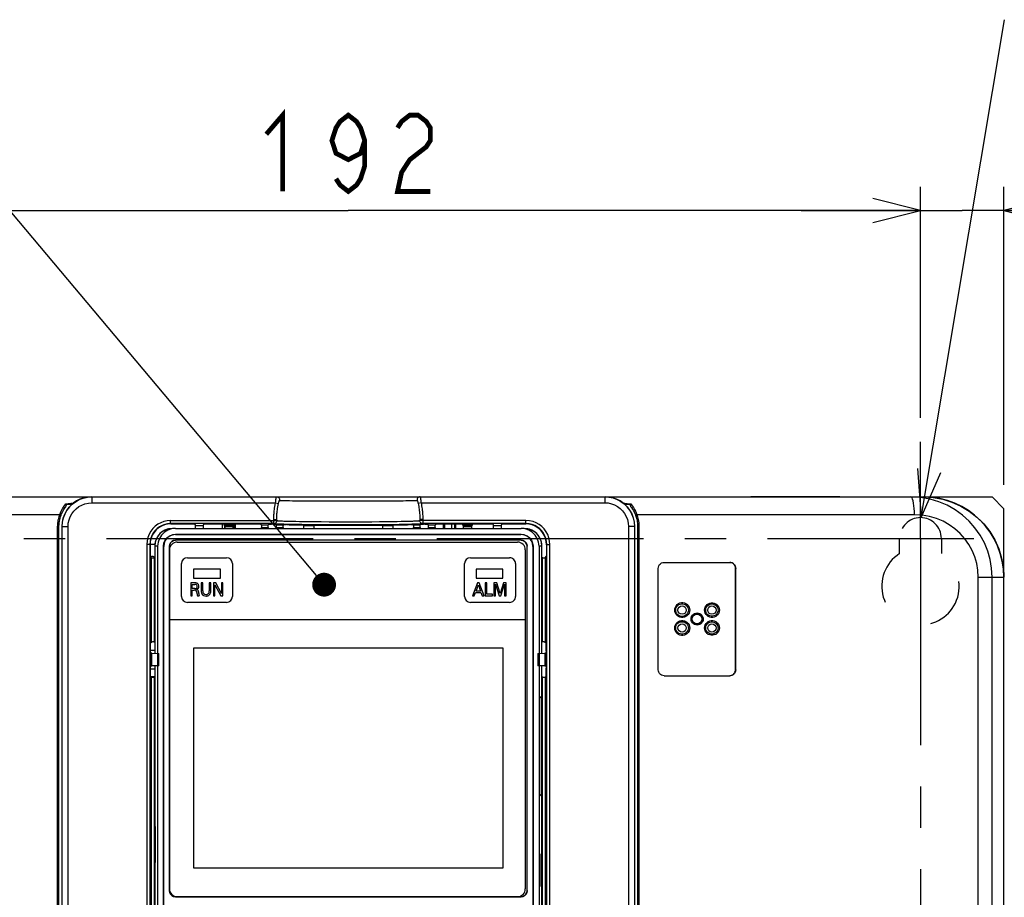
# Model space of a CAD drawing. Extents: x 0 to 420, y 0 to 297.
# Tile 34 of 86: x 72 to 114, y 224 to 261. Entities that reach past the tile are written whole.
import ezdxf

# ---------------------------------------------------------------- set-up
doc = ezdxf.new("R2010")
doc.units = 0
doc.header["$LTSCALE"] = 23.1
doc.linetypes.add('CENTER', pattern=[0.6, 0.375, -0.075, 0.075, -0.075])
doc.linetypes.add('HIDDEN', pattern=[0.2, 0.1, -0.1])
doc.layers.get('0').update_dxf_attribs({"linetype": 'CONTINUOUS'})
for name, color, linetype in [('ALL_AXIS', 7, 'CONTINUOUS'), ('ALL_DIM', 7, 'CONTINUOUS'), ('ALL_FEATURES', 7, 'CONTINUOUS'), ('ALL_NOTE', 7, 'CONTINUOUS')]:
    doc.layers.add(name, color=color, linetype=linetype)
doc.dimstyles.get("Standard").update_dxf_attribs({"dimtxt": 2.5, "dimasz": 2.5, "dimexe": 1.25, "dimexo": 0.625, "dimtad": 1, "dimcen": 2.5, "dimazin": 3, "dimtfac": 1, "dimtmove": 0, "dimatfit": 3})

# ---------------------------------------------------------------- blocks, each defined once
blk = doc.blocks.new('_OPEN')
at = {"color": 0, "linetype": 'BYBLOCK'}
for p, q in [((0, 0), (-1, 0.25)), ((-1, -0.25), (0, 0)), ((-1, 0), (0, 0))]:
    blk.add_line(p, q, dxfattribs=at)
blk = doc.blocks.new('*D26')
at = {"layer": 'ALL_DIM', "color": 2, "linetype": 'CONTINUOUS'}
for p, q in [((62.261, 244.413), (62.261, 254.206)), ((110.261, 244.513), (110.261, 254.206)), ((62.261, 253.206), (86.261, 253.206)), ((110.261, 253.206), (86.261, 253.206))]:
    blk.add_line(p, q, dxfattribs=at)
at = {"layer": 'ALL_DIM', "color": 2, "linetype": 'CONTINUOUS', "xscale": 2, "yscale": 2, "zscale": 2, "rotation": 180}
blk.add_blockref('_OPEN', (62.261, 253.206), dxfattribs=at)
at = {"layer": 'ALL_DIM', "color": 2, "linetype": 'CONTINUOUS', "xscale": 2, "yscale": 2, "zscale": 2}
blk.add_blockref('_OPEN', (110.261, 253.206), dxfattribs=at)
blk = doc.blocks.new('*D27')
at = {"layer": 'ALL_DIM', "color": 2, "linetype": 'CONTINUOUS'}
for p, q in [((110.261, 244.513), (110.261, 254.206)), ((113.761, 241.706), (113.761, 254.206)), ((110.261, 253.206), (105.261, 253.206)), ((105.261, 253.206), (112.011, 253.206)), ((127.055, 253.206), (112.011, 253.206)), ((113.761, 253.206), (127.055, 253.206))]:
    blk.add_line(p, q, dxfattribs=at)
at = {"layer": 'ALL_DIM', "color": 2, "linetype": 'CONTINUOUS', "xscale": 2, "yscale": 2, "zscale": 2}
blk.add_blockref('_OPEN', (110.261, 253.206), dxfattribs=at)
at = {"layer": 'ALL_DIM', "color": 2, "linetype": 'CONTINUOUS', "xscale": 2, "yscale": 2, "zscale": 2, "rotation": 180}
blk.add_blockref('_OPEN', (113.761, 253.206), dxfattribs=at)

msp = doc.modelspace()

# ---------------------------------------------------------------- linework, layer by layer
at = {"color": 7, "linetype": 'CONTINUOUS'}
for p, q in [((79.013, 239.881), (78.891, 239.881)), ((79.013, 239.881), (93.509, 239.881)), ((79.013, 239.632), (93.51, 239.632)), ((79.019, 239.625), (93.503, 239.625)), ((93.631, 239.881), (93.509, 239.881)), ((78.141, 239.131), (78.141, 234.642)), ((78.263, 239.131), (78.263, 214.131)), ((78.513, 214.13), (78.513, 239.132)), ((78.519, 214.137), (78.519, 239.125)), ((78.758, 239.134), (78.758, 224.691)), ((78.761, 224.694), (78.761, 239.131)), ((93.514, 239.384), (79.008, 239.384)), ((93.511, 239.381), (79.011, 239.381)), ((79.086, 239.306), (93.361, 239.306)), ((93.761, 224.694), (93.761, 239.131)), ((93.764, 224.691), (93.764, 239.134)), ((94.003, 239.125), (94.003, 214.137)), ((94.01, 239.132), (94.01, 214.13)), ((94.26, 239.131), (94.26, 214.131)), ((94.382, 234.642), (94.382, 239.131)), ((93.686, 238.981), (93.686, 224.769)), ((78.141, 234.12), (78.141, 223.452)), ((94.382, 232.899), (94.382, 234.12)), ((94.287, 232.774), (94.378, 232.865)), ((94.287, 228.738), (94.287, 232.774)), ((94.346, 232.834), (94.359, 232.834)), ((94.382, 232.857), (94.359, 232.834)), ((94.359, 228.678), (94.359, 232.834)), ((94.38, 232.88), (94.382, 232.896)), ((94.382, 232.899), (94.382, 232.896)), ((94.382, 232.857), (94.382, 232.857)), ((94.382, 228.655), (94.382, 232.857)), ((94.378, 228.647), (94.287, 228.738)), ((94.359, 228.678), (94.346, 228.679)), ((94.382, 228.655), (94.359, 228.678)), ((94.371, 228.654), (94.377, 228.654)), ((94.377, 228.654), (94.382, 228.655)), ((94.382, 228.616), (94.38, 228.632)), ((94.382, 228.655), (94.382, 228.655)), ((94.382, 228.614), (94.382, 228.616)), ((94.382, 219.642), (94.382, 228.614)), ((78.154, 225.881), (78.154, 227.381)), ((78.154, 227.381), (78.168, 227.381)), ((78.168, 225.881), (78.168, 227.381)), ((94.354, 224.869), (94.354, 226.244)), ((94.354, 226.244), (94.369, 226.244)), ((94.369, 224.869), (94.369, 226.244)), ((78.168, 225.881), (78.154, 225.881)), ((94.369, 224.869), (94.354, 224.869)), ((79.008, 224.441), (93.514, 224.441)), ((79.011, 224.444), (93.511, 224.444))]:
    msp.add_line(p, q, dxfattribs=at)
at = {"color": 9, "linetype": 'CONTINUOUS'}
for p, q in [((79.019, 239.625), (79.013, 239.632)), ((93.51, 239.632), (93.503, 239.625)), ((78.141, 239.131), (78.141, 234.642)), ((78.263, 239.131), (78.141, 239.131)), ((78.513, 239.132), (78.519, 239.125)), ((79.008, 239.384), (79.011, 239.381)), ((93.511, 239.381), (93.514, 239.384)), ((93.764, 239.134), (93.761, 239.131)), ((94.003, 239.125), (94.01, 239.132)), ((94.382, 239.131), (94.26, 239.131)), ((94.382, 234.642), (94.382, 239.131)), ((78.141, 234.12), (78.141, 223.449)), ((94.382, 232.896), (94.382, 234.12)), ((94.382, 228.655), (94.382, 232.857)), ((94.382, 219.642), (94.382, 228.616)), ((93.761, 224.694), (93.764, 224.691))]:
    msp.add_line(p, q, dxfattribs=at)
at = {"color": 7, "linetype": 'CONTINUOUS'}
for points in [[(78.661, 239.845), (78.565, 239.807), (78.423, 239.718), (78.304, 239.599), (78.215, 239.457), (78.159, 239.298), (78.141, 239.131)], [(79.013, 239.881), (78.846, 239.862), (78.688, 239.807), (78.545, 239.718), (78.426, 239.599), (78.337, 239.457), (78.282, 239.298), (78.263, 239.131)], [(78.513, 239.132), (78.53, 239.261), (78.58, 239.382), (78.659, 239.485), (78.763, 239.565), (78.883, 239.615), (79.013, 239.632)], [(79.019, 239.625), (78.89, 239.608), (78.769, 239.558), (78.666, 239.479), (78.586, 239.375), (78.536, 239.255), (78.519, 239.125)], [(78.891, 239.881), (78.724, 239.862), (78.661, 239.845)], [(94.003, 239.125), (93.986, 239.255), (93.936, 239.375), (93.857, 239.479), (93.753, 239.558), (93.633, 239.608), (93.503, 239.625)], [(94.26, 239.131), (94.241, 239.298), (94.185, 239.457), (94.096, 239.599), (93.977, 239.718), (93.835, 239.807), (93.676, 239.862), (93.509, 239.881)], [(93.51, 239.632), (93.639, 239.615), (93.76, 239.565), (93.863, 239.485), (93.943, 239.382), (93.993, 239.261), (94.01, 239.132)], [(93.861, 239.845), (93.798, 239.862), (93.631, 239.881)], [(94.382, 239.131), (94.363, 239.298), (94.307, 239.457), (94.218, 239.599), (94.099, 239.718), (93.957, 239.807), (93.861, 239.845)], [(78.758, 239.134), (78.771, 239.211), (78.806, 239.281), (78.861, 239.336), (78.931, 239.372), (79.008, 239.384)], [(79.011, 239.381), (78.934, 239.369), (78.864, 239.333), (78.809, 239.278), (78.773, 239.208), (78.761, 239.131)], [(93.761, 239.131), (93.749, 239.208), (93.713, 239.278), (93.658, 239.333), (93.588, 239.369), (93.511, 239.381)], [(93.514, 239.384), (93.591, 239.372), (93.661, 239.336), (93.716, 239.281), (93.752, 239.211), (93.764, 239.134)], [(94.382, 232.857), (94.377, 232.858), (94.371, 232.859)], [(94.378, 232.865), (94.379, 232.87), (94.38, 232.88)], [(94.38, 228.632), (94.379, 228.642), (94.378, 228.647)], [(79.008, 224.441), (78.931, 224.453), (78.861, 224.489), (78.806, 224.544), (78.771, 224.613), (78.758, 224.691)], [(78.761, 224.694), (78.773, 224.616), (78.809, 224.547), (78.864, 224.491), (78.934, 224.456), (79.011, 224.444)], [(93.511, 224.444), (93.588, 224.456), (93.658, 224.491), (93.713, 224.547), (93.749, 224.616), (93.761, 224.694)], [(93.764, 224.691), (93.752, 224.613), (93.716, 224.544), (93.661, 224.489), (93.591, 224.453), (93.514, 224.441)]]:
    msp.add_lwpolyline(points, dxfattribs=at)
at = {"color": 9, "linetype": 'CONTINUOUS'}
for points in [[(78.141, 239.131), (78.141, 239.131), (78.141, 239.131), (78.141, 239.131)], [(94.382, 239.131), (94.382, 239.131), (94.382, 239.131), (94.382, 239.131)]]:
    msp.add_lwpolyline(points, dxfattribs=at)
at = {"color": 7, "linetype": 'CONTINUOUS'}
for centre, radius, start, end in [((78.891, 239.131), 0.75, 107.8401, 180), ((93.632, 239.131), 0.75, 0, 72.1636), ((79.086, 238.981), 0.325, 90, 180), ((93.361, 238.981), 0.325, 0, 90), ((79.086, 224.769), 0.325, 180, 270), ((93.361, 224.769), 0.325, 270, 360)]:
    msp.add_arc(centre, radius, start, end, dxfattribs=at)
at = {"layer": 'ALL_AXIS', "color": 7, "linetype": 'CENTER'}
for p, q in [((110.261, 239.456), (110.261, 243.513)), ((62.261, 239.456), (113.167, 239.456)), ((110.261, 239.456), (110.261, 152.594))]:
    msp.add_line(p, q, dxfattribs=at)
at = {"layer": 'ALL_AXIS', "color": 7, "linetype": 'CONTINUOUS'}
for p, q in [((78.149, 239.206), (77.945, 239.206)), ((77.949, 238.706), (78.011, 238.706))]:
    msp.add_line(p, q, dxfattribs=at)
at = {"layer": 'ALL_AXIS', "color": 8, "linetype": 'HIDDEN'}
for p, q in [((109.386, 238.825), (109.386, 239.456)), ((111.136, 239.456), (111.136, 238.825))]:
    msp.add_line(p, q, dxfattribs=at)
for centre, radius, start, end in [((110.261, 239.456), 0.875, 0, 180), ((110.261, 237.456), 1.625, 122.579, 57.421)]:
    msp.add_arc(centre, radius, start, end, dxfattribs=at)
at = {"layer": 'ALL_AXIS', "color": 7, "linetype": 'CONTINUOUS'}
msp.add_arc((78.011, 238.456), 0.25, 58.7245, 90, dxfattribs=at)
at = {"layer": 'ALL_DIM', "color": 2, "linetype": 'CONTINUOUS', "const_width": 0.2}
for points in [[(82.821, 256.406), (83.509, 257.206), (83.509, 254.006)], [(86.949, 256.139), (86.777, 255.606), (86.261, 255.339), (85.745, 255.606), (85.573, 256.139), (85.745, 256.673), (85.917, 256.939), (86.261, 257.206), (86.605, 256.939), (86.777, 256.673), (86.949, 256.139), (86.949, 255.073), (86.777, 254.539), (86.605, 254.273), (86.261, 254.006), (85.917, 254.273), (85.745, 254.539)], [(88.325, 256.673), (88.497, 256.939), (88.841, 257.206), (89.185, 257.206), (89.529, 256.939), (89.701, 256.673), (89.701, 256.139), (89.529, 255.873), (89.185, 255.606), (88.841, 255.339), (88.497, 254.806), (88.325, 254.006), (89.701, 254.006)]]:
    msp.add_lwpolyline(points, dxfattribs=at)
at = {"layer": 'ALL_FEATURES', "color": 7, "linetype": 'CONTINUOUS'}
for p, q in [((59.261, 241.206), (113.261, 241.206)), ((103.146, 241.215), (103.146, 241.206)), ((103.146, 241.215), (106.876, 241.215)), ((106.876, 241.215), (106.877, 241.206)), ((113.761, 240.706), (113.261, 241.206)), ((113.761, 156.832), (113.761, 240.706)), ((74.125, 197.445), (74.125, 239.956)), ((74.248, 239.956), (74.248, 197.443)), ((78.82, 240.072), (79.692, 240.072)), ((79.817, 240.07), (79.848, 240.008)), ((80.205, 240.07), (80.174, 240.008)), ((80.33, 240.072), (80.942, 240.072)), ((80.989, 239.881), (80.989, 240.072)), ((81.067, 240.021), (81.066, 240.072)), ((81.066, 240.072), (81.456, 240.072)), ((81.067, 240.021), (81.098, 239.958)), ((81.067, 240.021), (81.456, 240.021)), ((81.456, 240.021), (81.424, 239.958)), ((81.456, 240.072), (81.456, 240.021)), ((81.46, 240.07), (81.457, 239.881)), ((81.511, 240.072), (81.511, 239.881)), ((81.58, 240.072), (82.433, 240.072)), ((82.623, 240.036), (82.592, 240.067)), ((82.623, 240.036), (82.623, 239.92)), ((82.623, 240.036), (82.899, 240.036)), ((82.899, 240.036), (82.921, 240.057)), ((82.899, 239.92), (82.899, 240.036)), ((83.102, 240.059), (83.046, 240.059)), ((83.227, 240.057), (83.248, 240.036)), ((83.248, 239.92), (83.248, 240.036)), ((83.248, 240.036), (83.524, 240.036)), ((83.261, 240.208), (83.261, 240.251)), ((83.524, 239.92), (83.524, 240.036)), ((83.688, 240.038), (83.649, 240.038)), ((83.818, 240.032), (83.813, 240.036)), ((84.389, 240.006), (84.373, 240.023)), ((84.389, 239.881), (84.389, 240.006)), ((84.389, 240.006), (84.822, 240.006)), ((84.822, 240.006), (84.828, 240.017)), ((84.822, 240.006), (84.822, 239.881)), ((87.7, 240.006), (87.695, 240.017)), ((87.7, 240.006), (87.7, 239.881)), ((87.7, 240.006), (88.133, 240.006)), ((88.133, 240.006), (88.15, 240.023)), ((88.133, 240.006), (88.133, 239.881)), ((88.709, 240.036), (88.705, 240.032)), ((88.873, 240.038), (88.834, 240.038)), ((88.998, 240.036), (88.998, 239.92)), ((88.998, 240.036), (89.274, 240.036)), ((89.261, 240.251), (89.261, 240.208)), ((89.274, 240.036), (89.296, 240.057)), ((89.274, 239.92), (89.274, 240.036)), ((89.477, 240.059), (89.421, 240.059)), ((89.602, 240.057), (89.623, 240.036)), ((89.623, 239.92), (89.623, 240.036)), ((89.623, 240.036), (89.899, 240.036)), ((89.93, 240.067), (89.899, 240.036)), ((89.899, 239.92), (89.899, 240.036)), ((90.089, 240.072), (90.942, 240.072)), ((90.261, 239.881), (90.261, 240.072)), ((90.315, 239.881), (90.312, 240.072)), ((90.761, 240.072), (90.761, 239.881)), ((91.067, 240.021), (91.066, 240.072)), ((91.066, 240.072), (91.456, 240.072)), ((91.067, 240.021), (91.098, 239.958)), ((91.067, 240.021), (91.456, 240.021)), ((91.456, 240.021), (91.424, 239.958)), ((91.456, 240.072), (91.456, 240.021)), ((91.58, 240.072), (92.192, 240.072)), ((92.317, 240.07), (92.348, 240.008)), ((92.705, 240.07), (92.674, 240.008)), ((92.83, 240.072), (93.702, 240.072)), ((98.274, 197.445), (98.274, 239.956)), ((98.397, 239.956), (98.397, 197.445)), ((82.623, 239.881), (82.623, 239.92)), ((82.899, 239.92), (82.899, 239.881)), ((83.248, 239.881), (83.248, 239.92)), ((83.524, 239.92), (83.524, 239.881)), ((88.998, 239.881), (88.998, 239.92)), ((89.274, 239.92), (89.274, 239.881)), ((89.623, 239.881), (89.623, 239.92)), ((89.899, 239.92), (89.899, 239.881)), ((77.945, 239.197), (77.945, 238.71)), ((94.577, 239.197), (94.577, 238.71)), ((78.009, 238.646), (77.945, 238.71)), ((94.513, 238.646), (94.577, 238.71)), ((94.42, 238.644), (94.382, 238.644)), ((99.51, 238.456), (102.264, 238.456)), ((99.261, 233.956), (99.261, 238.206)), ((102.504, 233.956), (102.504, 238.206)), ((102.511, 233.956), (102.511, 238.206)), ((77.966, 234.74), (77.966, 235.005)), ((77.967, 235.08), (78.009, 235.117)), ((78.102, 235.119), (78.141, 235.119)), ((94.513, 235.117), (94.556, 235.079)), ((94.556, 234.74), (94.556, 235.079)), ((78.141, 234.756), (77.966, 234.756)), ((77.967, 234.665), (77.988, 234.644)), ((77.988, 234.118), (77.988, 234.644)), ((78.018, 234.644), (77.988, 234.644)), ((78.018, 234.118), (78.018, 234.644)), ((78.018, 234.644), (78.312, 234.639)), ((78.312, 234.123), (78.312, 234.639)), ((94.21, 234.639), (94.505, 234.644)), ((94.21, 234.639), (94.21, 234.123)), ((94.505, 234.644), (94.505, 234.118)), ((94.534, 234.644), (94.505, 234.644)), ((94.555, 234.665), (94.534, 234.644)), ((94.534, 234.118), (94.534, 234.644)), ((77.966, 233.757), (77.966, 234.023)), ((78.141, 233.981), (77.966, 233.981)), ((77.967, 234.098), (77.988, 234.118)), ((77.988, 234.118), (78.018, 234.118)), ((78.312, 234.123), (78.018, 234.118)), ((94.505, 234.118), (94.21, 234.123)), ((94.505, 234.118), (94.534, 234.118)), ((94.555, 234.098), (94.534, 234.118)), ((94.556, 233.683), (94.556, 234.023)), ((78.009, 233.645), (77.967, 233.682)), ((78.141, 233.656), (77.996, 233.656)), ((94.42, 233.643), (94.382, 233.643)), ((94.556, 233.683), (94.513, 233.645)), ((99.51, 233.706), (102.264, 233.706))]:
    msp.add_line(p, q, dxfattribs=at)
at = {"layer": 'ALL_FEATURES', "color": 9, "linetype": 'CONTINUOUS'}
for p, q in [((75.507, 241.206), (75.507, 240.956)), ((97.015, 241.206), (97.015, 240.956)), ((75.507, 240.956), (83.212, 240.956)), ((83.212, 240.956), (83.334, 240.929)), ((89.311, 240.956), (89.189, 240.929)), ((89.311, 240.956), (97.015, 240.956)), ((98.114, 240.907), (98.172, 240.829)), ((74.161, 240.456), (62.514, 240.456)), ((110.009, 240.456), (98.361, 240.456)), ((74.07, 197.445), (74.07, 239.956)), ((74.07, 239.956), (74.125, 239.956)), ((74.248, 239.956), (74.507, 239.956)), ((74.257, 197.452), (74.257, 239.956)), ((74.507, 197.452), (74.507, 239.956)), ((78.809, 240.083), (78.809, 240.208)), ((78.809, 240.208), (83.261, 240.208)), ((78.82, 240.072), (78.809, 240.083)), ((83.136, 240.083), (78.809, 240.083)), ((79.848, 240.008), (80.174, 240.008)), ((81.059, 240.07), (81.062, 239.881)), ((81.098, 239.958), (81.424, 239.958)), ((83.136, 240.083), (83.136, 240.251)), ((83.136, 240.251), (83.261, 240.251)), ((89.386, 240.251), (89.261, 240.251)), ((93.713, 240.208), (89.261, 240.208)), ((89.386, 240.251), (89.386, 240.083)), ((93.713, 240.083), (89.386, 240.083)), ((90.587, 240.072), (90.584, 239.881)), ((90.713, 240.072), (90.71, 239.881)), ((91.098, 239.958), (91.424, 239.958)), ((92.348, 240.008), (92.674, 240.008)), ((93.713, 240.083), (93.702, 240.072)), ((93.713, 240.083), (93.713, 240.208)), ((98.015, 239.956), (98.015, 197.452)), ((98.274, 239.956), (98.015, 239.956)), ((98.265, 239.956), (98.265, 197.452)), ((98.452, 239.956), (98.397, 239.956)), ((98.452, 239.956), (98.452, 197.445)), ((82.623, 239.92), (82.899, 239.92)), ((83.248, 239.92), (83.524, 239.92)), ((88.998, 239.92), (89.274, 239.92)), ((89.623, 239.92), (89.899, 239.92)), ((77.809, 239.208), (77.809, 213.804)), ((77.934, 239.208), (77.809, 239.208)), ((77.934, 239.208), (77.934, 213.804)), ((77.945, 239.197), (77.934, 239.208)), ((94.588, 239.208), (94.577, 239.197)), ((94.588, 213.804), (94.588, 239.208)), ((94.588, 239.208), (94.713, 239.208)), ((94.713, 213.804), (94.713, 239.208)), ((78.009, 235.117), (78.009, 238.646)), ((78.134, 235.119), (78.134, 238.644)), ((94.388, 238.644), (94.388, 235.119)), ((94.513, 238.646), (94.513, 235.117)), ((102.511, 238.206), (102.504, 238.206)), ((112.685, 157.573), (112.685, 237.831)), ((112.685, 237.831), (113.761, 237.831)), ((113.264, 157.573), (113.264, 237.831)), ((100.638, 236.081), (100.682, 236.081)), ((101.146, 236.081), (101.09, 236.081)), ((102.511, 233.956), (102.504, 233.956)), ((78.009, 220.117), (78.009, 233.645)), ((78.134, 222.468), (78.134, 233.643)), ((94.388, 233.643), (94.388, 220.119)), ((94.513, 233.645), (94.513, 220.117))]:
    msp.add_line(p, q, dxfattribs=at)
at = {"layer": 'ALL_FEATURES', "color": 40, "linetype": 'CONTINUOUS'}
for p, q in [((79.261, 237.028), (79.261, 238.403)), ((79.511, 238.653), (81.152, 238.653)), ((81.402, 238.403), (81.402, 237.028)), ((91.138, 237.028), (91.138, 238.403)), ((91.388, 238.653), (93.029, 238.653)), ((93.279, 238.403), (93.279, 237.028)), ((79.774, 238.169), (79.774, 237.794)), ((80.899, 238.169), (79.774, 238.169)), ((80.899, 237.794), (80.899, 238.169)), ((91.624, 238.169), (91.624, 237.794)), ((92.749, 238.169), (91.624, 238.169)), ((92.749, 237.794), (92.749, 238.169)), ((79.651, 237.594), (79.651, 237.055)), ((79.826, 237.594), (79.651, 237.594)), ((79.717, 237.362), (79.717, 237.532)), ((79.717, 237.532), (79.824, 237.532)), ((79.774, 237.794), (80.899, 237.794)), ((80.093, 237.594), (80.093, 237.266)), ((80.161, 237.594), (80.093, 237.594)), ((80.161, 237.261), (80.161, 237.594)), ((80.427, 237.594), (80.427, 237.264)), ((80.493, 237.594), (80.427, 237.594)), ((80.493, 237.262), (80.493, 237.594)), ((80.607, 237.594), (80.607, 237.055)), ((80.702, 237.594), (80.607, 237.594)), ((80.669, 237.055), (80.669, 237.513)), ((80.669, 237.513), (80.918, 237.055)), ((80.943, 237.149), (80.702, 237.594)), ((80.943, 237.594), (80.943, 237.149)), ((81.005, 237.594), (80.943, 237.594)), ((81.005, 237.055), (81.005, 237.594)), ((91.682, 237.594), (91.476, 237.055)), ((91.621, 237.256), (91.716, 237.52)), ((91.624, 237.794), (92.749, 237.794)), ((91.755, 237.594), (91.682, 237.594)), ((91.716, 237.52), (91.806, 237.256)), ((91.953, 237.055), (91.755, 237.594)), ((92.008, 237.594), (92.008, 237.055)), ((92.075, 237.594), (92.008, 237.594)), ((92.075, 237.122), (92.075, 237.594)), ((92.368, 237.594), (92.368, 237.055)), ((92.488, 237.594), (92.368, 237.594)), ((92.434, 237.055), (92.434, 237.538)), ((92.434, 237.538), (92.589, 237.055)), ((92.627, 237.15), (92.488, 237.594)), ((92.769, 237.594), (92.627, 237.15)), ((92.653, 237.055), (92.814, 237.541)), ((92.881, 237.594), (92.769, 237.594)), ((92.814, 237.541), (92.814, 237.055)), ((92.881, 237.055), (92.881, 237.594)), ((79.651, 237.055), (79.718, 237.055)), ((79.824, 237.362), (79.717, 237.362)), ((79.718, 237.055), (79.718, 237.298)), ((79.718, 237.298), (79.803, 237.298)), ((79.933, 237.055), (80.006, 237.055)), ((80.607, 237.055), (80.669, 237.055)), ((80.918, 237.055), (81.005, 237.055)), ((91.476, 237.055), (91.546, 237.055)), ((91.546, 237.055), (91.599, 237.196)), ((91.599, 237.196), (91.826, 237.196)), ((91.806, 237.256), (91.621, 237.256)), ((91.826, 237.196), (91.879, 237.055)), ((91.879, 237.055), (91.953, 237.055)), ((92.008, 237.055), (92.303, 237.055)), ((92.303, 237.122), (92.075, 237.122)), ((92.303, 237.055), (92.303, 237.122)), ((92.368, 237.055), (92.434, 237.055)), ((92.589, 237.055), (92.653, 237.055)), ((92.814, 237.055), (92.881, 237.055)), ((81.152, 236.778), (79.511, 236.778)), ((93.029, 236.778), (91.388, 236.778)), ((78.761, 236.068), (93.686, 236.068)), ((79.772, 234.865), (79.772, 225.647)), ((92.75, 234.865), (79.772, 234.865)), ((92.75, 225.647), (92.75, 234.865)), ((79.772, 225.647), (92.75, 225.647))]:
    msp.add_line(p, q, dxfattribs=at)
at = {"layer": 'ALL_FEATURES', "color": 7, "linetype": 'CONTINUOUS'}
for points in [[(74.257, 239.956), (74.27, 240.135), (74.307, 240.307), (74.369, 240.473), (74.453, 240.628), (74.557, 240.769), (74.681, 240.895), (74.822, 241.001), (74.975, 241.087), (75.143, 241.152), (75.322, 241.192), (75.507, 241.206)], [(75.49, 241.206), (75.325, 241.195), (75.161, 241.161), (75.005, 241.106), (74.865, 241.035), (74.741, 240.951)], [(97.015, 241.206), (97.195, 241.193), (97.367, 241.156), (97.532, 241.094), (97.687, 241.01), (97.829, 240.905), (97.954, 240.782), (98.061, 240.641), (98.147, 240.488), (98.211, 240.32), (98.252, 240.141), (98.265, 239.956)], [(97.781, 240.951), (97.658, 241.035), (97.517, 241.106), (97.361, 241.161), (97.197, 241.195), (97.033, 241.206)], [(110.382, 241.206), (110.789, 241.181), (111.191, 241.108), (111.581, 240.986), (111.953, 240.819), (112.302, 240.608), (112.624, 240.356), (112.912, 240.068), (113.164, 239.747), (113.375, 239.399), (113.542, 239.027), (113.663, 238.638), (113.737, 238.238), (113.761, 237.831)], [(74.693, 240.912), (74.564, 240.786), (74.453, 240.642), (74.365, 240.484), (74.301, 240.314), (74.261, 240.137), (74.248, 239.956)], [(74.426, 240.879), (74.429, 240.869), (74.429, 240.858), (74.428, 240.846), (74.425, 240.834), (74.42, 240.82), (74.413, 240.806), (74.405, 240.791), (74.395, 240.776), (74.384, 240.759)], [(74.408, 240.907), (74.414, 240.899), (74.42, 240.889), (74.426, 240.879)], [(74.741, 240.951), (74.731, 240.943), (74.719, 240.934), (74.707, 240.924), (74.693, 240.912)], [(83.261, 240.251), (83.261, 240.301), (83.263, 240.35), (83.264, 240.4), (83.267, 240.45), (83.27, 240.499), (83.274, 240.547), (83.279, 240.599), (83.286, 240.654), (83.294, 240.715), (83.305, 240.78), (83.318, 240.851), (83.334, 240.929)], [(89.189, 240.929), (89.203, 240.862), (89.214, 240.799), (89.224, 240.741), (89.232, 240.686), (89.239, 240.636), (89.244, 240.589), (89.248, 240.545), (89.252, 240.499), (89.255, 240.453), (89.258, 240.406), (89.259, 240.361), (89.261, 240.32), (89.261, 240.283), (89.261, 240.251)], [(97.83, 240.912), (97.816, 240.924), (97.803, 240.934), (97.791, 240.943), (97.781, 240.951)], [(98.274, 239.956), (98.261, 240.137), (98.222, 240.314), (98.157, 240.484), (98.069, 240.642), (97.958, 240.786), (97.83, 240.912)], [(98.138, 240.759), (98.127, 240.776), (98.117, 240.791), (98.109, 240.806), (98.103, 240.82), (98.098, 240.834), (98.094, 240.847), (98.093, 240.859), (98.094, 240.869), (98.097, 240.879)], [(98.114, 240.907), (98.108, 240.898), (98.102, 240.889), (98.097, 240.879)], [(74.125, 239.956), (74.126, 240.002), (74.128, 240.045), (74.132, 240.089), (74.137, 240.137), (74.145, 240.19), (74.156, 240.246), (74.17, 240.305), (74.189, 240.369), (74.213, 240.439)], [(74.213, 240.439), (74.222, 240.462), (74.231, 240.485), (74.24, 240.506)], [(74.24, 240.506), (74.283, 240.595), (74.33, 240.677), (74.384, 240.759)], [(98.138, 240.759), (98.184, 240.692), (98.223, 240.625), (98.256, 240.563), (98.282, 240.506)], [(98.282, 240.506), (98.292, 240.483), (98.301, 240.461), (98.309, 240.439)], [(98.309, 240.439), (98.324, 240.397), (98.337, 240.356), (98.349, 240.314), (98.361, 240.267), (98.372, 240.215), (98.382, 240.159), (98.39, 240.098), (98.395, 240.031), (98.397, 239.956)], [(78.82, 240.072), (78.683, 240.061), (78.55, 240.029), (78.423, 239.977), (78.306, 239.905), (78.201, 239.816), (78.112, 239.711), (78.041, 239.594), (77.988, 239.468), (77.956, 239.334), (77.945, 239.197)], [(79.692, 240.072), (79.724, 240.072), (79.754, 240.072), (79.78, 240.071), (79.8, 240.071), (79.813, 240.07), (79.817, 240.07)], [(79.849, 239.883), (79.849, 239.915), (79.849, 239.945), (79.849, 239.971), (79.849, 239.991), (79.848, 240.004), (79.848, 240.008)], [(80.174, 240.008), (80.174, 240.004), (80.174, 239.991), (80.174, 239.971), (80.173, 239.945), (80.173, 239.915), (80.173, 239.883)], [(80.205, 240.07), (80.21, 240.07), (80.222, 240.071), (80.242, 240.071), (80.268, 240.072), (80.298, 240.072), (80.33, 240.072)], [(80.942, 240.072), (80.974, 240.072), (81.004, 240.072), (81.03, 240.071), (81.05, 240.071), (81.063, 240.07), (81.066, 240.07)], [(81.099, 239.881), (81.099, 239.895), (81.099, 239.921), (81.099, 239.941), (81.098, 239.954), (81.098, 239.958)], [(81.424, 239.958), (81.424, 239.954), (81.424, 239.941), (81.424, 239.921), (81.423, 239.895), (81.423, 239.881)], [(81.456, 240.07), (81.46, 240.07), (81.472, 240.071)], [(81.472, 240.071), (81.492, 240.071), (81.518, 240.072), (81.548, 240.072), (81.58, 240.072)], [(82.433, 240.072), (82.462, 240.072), (82.49, 240.072), (82.514, 240.071), (82.534, 240.071), (82.548, 240.071), (82.556, 240.07)], [(82.556, 240.07), (82.572, 240.069), (82.59, 240.067)], [(82.592, 240.067), (82.592, 240.067), (82.592, 240.067), (82.591, 240.067), (82.59, 240.067)], [(82.921, 240.057), (82.925, 240.058), (82.938, 240.058), (82.958, 240.059), (82.984, 240.059), (83.014, 240.059), (83.046, 240.059)], [(83.102, 240.059), (83.134, 240.059), (83.164, 240.059)], [(83.136, 240.083), (83.168, 240.087), (83.198, 240.1), (83.224, 240.119), (83.244, 240.145), (83.257, 240.176), (83.261, 240.208)], [(83.164, 240.059), (83.189, 240.059), (83.209, 240.058), (83.222, 240.058), (83.227, 240.057)], [(83.524, 240.036), (83.529, 240.036), (83.542, 240.037), (83.562, 240.037), (83.587, 240.038), (83.617, 240.038), (83.649, 240.038)], [(83.688, 240.038), (83.72, 240.038), (83.75, 240.038), (83.776, 240.037), (83.796, 240.037), (83.809, 240.036), (83.813, 240.036)], [(83.818, 240.032), (83.821, 240.031), (83.83, 240.031), (83.844, 240.03), (83.863, 240.03)], [(83.863, 240.03), (84.007, 240.028), (84.157, 240.026), (84.313, 240.024)], [(84.313, 240.024), (84.337, 240.024), (84.356, 240.024), (84.368, 240.023), (84.373, 240.023)], [(84.828, 240.017), (84.832, 240.017), (84.846, 240.018), (84.868, 240.018), (84.896, 240.019), (84.928, 240.019), (84.962, 240.019), (84.995, 240.019)], [(84.995, 240.019), (85.347, 240.017), (85.71, 240.016), (86.076, 240.015), (86.446, 240.015), (86.813, 240.016), (87.175, 240.017), (87.528, 240.019)], [(87.528, 240.019), (87.561, 240.019), (87.595, 240.019), (87.627, 240.019), (87.655, 240.018), (87.676, 240.018), (87.69, 240.017), (87.695, 240.017)], [(88.15, 240.023), (88.154, 240.023), (88.166, 240.024), (88.185, 240.024), (88.21, 240.024)], [(88.21, 240.024), (88.365, 240.026), (88.515, 240.028), (88.66, 240.03)], [(88.66, 240.03), (88.678, 240.03), (88.693, 240.031), (88.701, 240.031), (88.705, 240.032)], [(88.709, 240.036), (88.714, 240.036), (88.726, 240.037), (88.746, 240.037), (88.772, 240.038), (88.802, 240.038), (88.834, 240.038)], [(88.873, 240.038), (88.905, 240.038), (88.935, 240.038), (88.961, 240.037), (88.981, 240.037), (88.993, 240.036), (88.998, 240.036)], [(89.386, 240.083), (89.354, 240.087), (89.324, 240.1), (89.298, 240.119), (89.278, 240.145), (89.265, 240.176), (89.261, 240.208)], [(89.296, 240.057), (89.3, 240.058), (89.313, 240.058), (89.333, 240.059), (89.359, 240.059)], [(89.359, 240.059), (89.389, 240.059), (89.421, 240.059)], [(89.477, 240.059), (89.509, 240.059), (89.539, 240.059), (89.564, 240.059), (89.584, 240.058), (89.597, 240.058), (89.602, 240.057)], [(89.933, 240.067), (89.932, 240.067), (89.931, 240.067), (89.93, 240.067), (89.93, 240.067)], [(89.933, 240.067), (89.95, 240.069), (89.966, 240.07)], [(89.966, 240.07), (89.974, 240.071), (89.988, 240.071), (90.008, 240.071), (90.033, 240.072), (90.06, 240.072), (90.089, 240.072)], [(90.942, 240.072), (90.974, 240.072), (91.004, 240.072), (91.03, 240.071), (91.05, 240.071), (91.063, 240.07), (91.066, 240.07)], [(91.099, 239.881), (91.099, 239.895), (91.099, 239.921), (91.099, 239.941), (91.098, 239.954), (91.098, 239.958)], [(91.424, 239.958), (91.424, 239.954), (91.424, 239.941), (91.424, 239.921), (91.423, 239.895), (91.423, 239.881)], [(91.456, 240.07), (91.46, 240.07), (91.472, 240.071)], [(91.472, 240.071), (91.492, 240.071), (91.518, 240.072), (91.548, 240.072), (91.58, 240.072)], [(92.192, 240.072), (92.224, 240.072), (92.254, 240.072), (92.28, 240.071), (92.3, 240.071), (92.313, 240.07), (92.317, 240.07)], [(92.349, 239.883), (92.349, 239.915), (92.349, 239.945), (92.349, 239.971), (92.349, 239.991), (92.348, 240.004), (92.348, 240.008)], [(92.674, 240.008), (92.674, 240.004), (92.674, 239.991), (92.674, 239.971), (92.673, 239.945), (92.673, 239.915), (92.673, 239.883)], [(92.705, 240.07), (92.71, 240.07), (92.722, 240.071), (92.742, 240.071), (92.768, 240.072), (92.798, 240.072), (92.83, 240.072)], [(94.577, 239.197), (94.566, 239.334), (94.534, 239.468), (94.482, 239.594), (94.41, 239.711), (94.321, 239.816), (94.216, 239.905), (94.099, 239.977), (93.973, 240.029), (93.839, 240.061), (93.702, 240.072)], [(78.009, 238.646), (78.014, 238.646), (78.026, 238.645), (78.046, 238.645), (78.072, 238.645), (78.102, 238.644), (78.141, 238.644)], [(94.42, 238.644), (94.45, 238.645), (94.476, 238.645), (94.496, 238.645), (94.509, 238.646), (94.513, 238.646)], [(99.261, 238.206), (99.267, 238.262), (99.286, 238.314), (99.315, 238.362), (99.355, 238.402), (99.402, 238.432), (99.454, 238.45), (99.51, 238.456)], [(102.504, 238.206), (102.498, 238.262), (102.48, 238.314), (102.45, 238.362), (102.411, 238.402), (102.364, 238.432), (102.312, 238.45), (102.263, 238.455)], [(102.264, 238.456), (102.319, 238.45), (102.371, 238.432), (102.418, 238.402), (102.457, 238.362), (102.487, 238.314), (102.505, 238.262), (102.511, 238.206)], [(99.952, 236.456), (99.959, 236.521), (99.979, 236.583), (100.012, 236.64), (100.056, 236.689), (100.109, 236.727), (100.169, 236.754), (100.233, 236.768), (100.299, 236.768), (100.364, 236.754), (100.424, 236.727), (100.477, 236.688), (100.521, 236.64), (100.553, 236.583), (100.573, 236.52), (100.58, 236.456)], [(99.997, 236.456), (100.002, 236.511), (100.019, 236.563), (100.047, 236.611), (100.083, 236.652), (100.128, 236.684), (100.179, 236.707), (100.233, 236.718), (100.288, 236.718), (100.342, 236.707), (100.393, 236.684), (100.437, 236.651), (100.474, 236.61), (100.501, 236.563), (100.518, 236.51), (100.524, 236.456)], [(101.207, 236.456), (101.214, 236.52), (101.234, 236.581), (101.266, 236.637), (101.309, 236.685), (101.361, 236.724), (101.421, 236.75), (101.484, 236.764), (101.549, 236.764), (101.613, 236.75), (101.672, 236.724), (101.725, 236.685), (101.768, 236.637), (101.8, 236.581), (101.82, 236.52), (101.826, 236.456)], [(101.251, 236.456), (101.256, 236.51), (101.273, 236.561), (101.3, 236.608), (101.336, 236.649), (101.38, 236.681), (101.43, 236.703), (101.483, 236.714), (101.538, 236.714), (101.591, 236.703), (101.641, 236.68), (101.685, 236.648), (101.721, 236.608), (101.747, 236.561), (101.764, 236.509), (101.77, 236.456)], [(100.58, 236.456), (100.573, 236.391), (100.553, 236.329), (100.52, 236.273), (100.477, 236.224), (100.424, 236.185), (100.363, 236.158), (100.299, 236.144), (100.233, 236.144), (100.169, 236.158), (100.109, 236.185), (100.056, 236.224), (100.012, 236.273), (99.979, 236.329), (99.959, 236.392), (99.952, 236.456)], [(100.524, 236.456), (100.518, 236.402), (100.501, 236.349), (100.474, 236.302), (100.437, 236.261), (100.393, 236.228), (100.342, 236.206), (100.288, 236.194), (100.233, 236.194), (100.178, 236.206), (100.128, 236.228), (100.083, 236.261), (100.046, 236.302), (100.019, 236.35), (100.002, 236.402), (99.997, 236.456)], [(100.638, 236.081), (100.644, 236.137), (100.663, 236.191), (100.693, 236.239), (100.733, 236.279), (100.781, 236.31), (100.835, 236.329), (100.892, 236.335), (100.949, 236.329), (101.003, 236.31), (101.051, 236.279), (101.091, 236.239), (101.121, 236.191), (101.14, 236.137), (101.146, 236.081)], [(100.682, 236.081), (100.687, 236.126), (100.702, 236.169), (100.726, 236.208), (100.758, 236.24), (100.797, 236.265), (100.84, 236.28), (100.886, 236.285), (100.931, 236.28), (100.975, 236.265), (101.013, 236.24), (101.046, 236.208), (101.07, 236.169), (101.085, 236.126), (101.09, 236.081)], [(101.826, 236.456), (101.82, 236.392), (101.8, 236.331), (101.768, 236.275), (101.724, 236.227), (101.672, 236.189), (101.613, 236.162), (101.549, 236.148), (101.484, 236.148), (101.42, 236.162), (101.361, 236.189), (101.309, 236.227), (101.266, 236.275), (101.233, 236.331), (101.214, 236.393), (101.207, 236.456)], [(101.77, 236.456), (101.764, 236.403), (101.747, 236.351), (101.721, 236.304), (101.684, 236.264), (101.641, 236.232), (101.591, 236.21), (101.537, 236.198), (101.483, 236.198), (101.43, 236.209), (101.38, 236.232), (101.336, 236.264), (101.3, 236.304), (101.273, 236.351), (101.256, 236.403), (101.251, 236.456)], [(99.952, 235.706), (99.959, 235.771), (99.979, 235.833), (100.012, 235.89), (100.056, 235.939), (100.109, 235.977), (100.169, 236.004), (100.233, 236.018), (100.299, 236.018), (100.364, 236.004), (100.424, 235.977), (100.477, 235.938), (100.521, 235.89), (100.553, 235.833), (100.573, 235.77), (100.58, 235.706)], [(99.997, 235.706), (100.002, 235.761), (100.019, 235.813), (100.047, 235.861), (100.083, 235.902), (100.128, 235.934), (100.179, 235.957), (100.233, 235.968), (100.288, 235.968), (100.342, 235.957), (100.393, 235.934), (100.437, 235.901), (100.474, 235.86), (100.501, 235.813), (100.518, 235.76), (100.524, 235.706)], [(101.146, 236.081), (101.14, 236.025), (101.121, 235.971), (101.091, 235.923), (101.051, 235.883), (101.003, 235.852), (100.949, 235.834), (100.892, 235.827), (100.835, 235.834), (100.781, 235.853), (100.733, 235.883), (100.693, 235.923), (100.663, 235.972), (100.644, 236.025), (100.638, 236.081)], [(101.09, 236.081), (101.085, 236.036), (101.07, 235.993), (101.046, 235.954), (101.013, 235.922), (100.975, 235.898), (100.931, 235.882), (100.886, 235.877), (100.84, 235.882), (100.797, 235.898), (100.758, 235.922), (100.726, 235.954), (100.702, 235.993), (100.687, 236.036), (100.682, 236.081)], [(101.207, 235.706), (101.214, 235.77), (101.234, 235.831), (101.266, 235.887), (101.309, 235.935), (101.361, 235.974), (101.421, 236), (101.484, 236.014), (101.549, 236.014), (101.613, 236), (101.672, 235.974), (101.725, 235.935), (101.768, 235.887), (101.8, 235.831), (101.82, 235.77), (101.826, 235.706)], [(101.251, 235.706), (101.256, 235.76), (101.273, 235.811), (101.3, 235.858), (101.336, 235.899), (101.38, 235.931), (101.43, 235.953), (101.483, 235.964), (101.538, 235.964), (101.591, 235.953), (101.641, 235.93), (101.685, 235.898), (101.721, 235.858), (101.747, 235.811), (101.764, 235.759), (101.77, 235.706)], [(100.58, 235.706), (100.573, 235.641), (100.553, 235.579), (100.52, 235.523), (100.477, 235.474), (100.424, 235.435), (100.363, 235.408), (100.299, 235.394), (100.233, 235.394), (100.169, 235.408), (100.109, 235.435), (100.056, 235.474), (100.012, 235.523), (99.979, 235.579), (99.959, 235.642), (99.952, 235.706)], [(100.524, 235.706), (100.518, 235.652), (100.501, 235.599), (100.474, 235.552), (100.437, 235.511), (100.393, 235.478), (100.342, 235.456), (100.288, 235.444), (100.233, 235.444), (100.178, 235.456), (100.128, 235.478), (100.083, 235.511), (100.046, 235.552), (100.019, 235.6), (100.002, 235.652), (99.997, 235.706)], [(101.826, 235.706), (101.82, 235.642), (101.8, 235.581), (101.768, 235.525), (101.724, 235.477), (101.672, 235.439), (101.613, 235.412), (101.549, 235.398), (101.484, 235.398), (101.42, 235.412), (101.361, 235.439), (101.309, 235.477), (101.266, 235.525), (101.233, 235.581), (101.214, 235.643), (101.207, 235.706)], [(101.77, 235.706), (101.764, 235.653), (101.747, 235.601), (101.721, 235.554), (101.684, 235.514), (101.641, 235.482), (101.591, 235.46), (101.537, 235.448), (101.483, 235.448), (101.43, 235.459), (101.38, 235.482), (101.336, 235.514), (101.3, 235.554), (101.273, 235.601), (101.256, 235.653), (101.251, 235.706)], [(77.966, 235.005), (77.966, 235.028), (77.966, 235.049), (77.967, 235.065), (77.967, 235.076), (77.967, 235.08)], [(78.102, 235.119), (78.072, 235.119), (78.046, 235.119), (78.026, 235.118), (78.014, 235.118), (78.009, 235.117)], [(94.513, 235.117), (94.509, 235.118), (94.496, 235.118), (94.476, 235.119), (94.45, 235.119), (94.42, 235.119), (94.382, 235.119)], [(77.967, 234.665), (77.967, 234.669), (77.967, 234.68), (77.966, 234.696), (77.966, 234.717), (77.966, 234.74)], [(94.556, 234.74), (94.556, 234.717), (94.556, 234.696), (94.556, 234.68), (94.555, 234.669), (94.555, 234.665)], [(77.966, 234.023), (77.966, 234.045), (77.966, 234.066), (77.967, 234.083), (77.967, 234.094), (77.967, 234.098)], [(77.967, 233.682), (77.967, 233.686), (77.967, 233.697), (77.966, 233.713), (77.966, 233.734), (77.966, 233.757)], [(94.555, 234.098), (94.555, 234.094), (94.556, 234.083), (94.556, 234.066), (94.556, 234.045), (94.556, 234.023)], [(99.51, 233.706), (99.454, 233.712), (99.402, 233.731), (99.355, 233.76), (99.315, 233.8), (99.286, 233.848), (99.267, 233.901), (99.261, 233.956)], [(102.263, 233.707), (102.312, 233.712), (102.364, 233.731), (102.411, 233.76), (102.45, 233.8), (102.48, 233.848), (102.498, 233.901), (102.504, 233.956)], [(102.511, 233.956), (102.505, 233.901), (102.487, 233.848), (102.457, 233.8), (102.418, 233.76), (102.371, 233.731), (102.319, 233.712), (102.264, 233.706)], [(78.009, 233.645), (78.014, 233.644), (78.026, 233.644), (78.046, 233.643), (78.072, 233.643), (78.102, 233.643), (78.141, 233.643)], [(94.42, 233.643), (94.45, 233.643), (94.476, 233.643), (94.496, 233.644), (94.509, 233.644), (94.513, 233.645)]]:
    msp.add_lwpolyline(points, dxfattribs=at)
at = {"layer": 'ALL_FEATURES', "color": 9, "linetype": 'CONTINUOUS'}
for points in [[(83.212, 240.956), (83.217, 241.004), (83.223, 241.05), (83.228, 241.093), (83.234, 241.13), (83.238, 241.161), (83.242, 241.185), (83.246, 241.2), (83.248, 241.206)], [(83.248, 241.206), (83.28, 241.202), (83.31, 241.189), (83.336, 241.17), (83.356, 241.144), (83.369, 241.114), (83.373, 241.081), (83.369, 241.049)], [(89.274, 241.206), (89.242, 241.202), (89.212, 241.189), (89.186, 241.17), (89.166, 241.144), (89.154, 241.114), (89.15, 241.081), (89.154, 241.049)], [(89.274, 241.206), (89.276, 241.202), (89.279, 241.188), (89.283, 241.166), (89.288, 241.136), (89.293, 241.1), (89.298, 241.058), (89.304, 241.009), (89.311, 240.956)], [(110.009, 240.456), (110.006, 240.586), (109.999, 240.713), (109.988, 240.831), (109.973, 240.938), (109.954, 241.031), (109.932, 241.106), (109.908, 241.161), (109.883, 241.195), (109.856, 241.206)], [(113.264, 237.831), (113.243, 238.209), (113.181, 238.571), (113.08, 238.926), (112.939, 239.269), (112.761, 239.596), (112.547, 239.902), (112.299, 240.184), (112.02, 240.438), (111.714, 240.66), (111.384, 240.848), (111.035, 240.998), (110.661, 241.111), (110.264, 241.182), (109.856, 241.206)], [(74.285, 240.726), (74.343, 240.818), (74.408, 240.907)], [(74.408, 240.907), (74.513, 240.922), (74.624, 240.936), (74.741, 240.951)], [(74.426, 240.879), (74.514, 240.89), (74.603, 240.901), (74.693, 240.912)], [(74.507, 239.956), (74.517, 240.1), (74.547, 240.237), (74.596, 240.369), (74.663, 240.493), (74.747, 240.607), (74.846, 240.707), (74.959, 240.792), (75.081, 240.861), (75.216, 240.913), (75.359, 240.945), (75.507, 240.956)], [(83.136, 240.251), (83.137, 240.302), (83.138, 240.353), (83.139, 240.405), (83.142, 240.457), (83.146, 240.508), (83.15, 240.558), (83.155, 240.612), (83.162, 240.67), (83.171, 240.733), (83.181, 240.801), (83.195, 240.875), (83.212, 240.956)], [(83.334, 240.929), (83.339, 240.952), (83.344, 240.974), (83.35, 240.995), (83.355, 241.012), (83.359, 241.027), (83.363, 241.039), (83.366, 241.046), (83.369, 241.049)], [(83.369, 241.049), (83.382, 241.048), (83.403, 241.048), (83.434, 241.047), (83.476, 241.046), (83.531, 241.046), (83.602, 241.045), (83.692, 241.044), (83.799, 241.044), (83.914, 241.043), (84.038, 241.043), (84.182, 241.043), (84.361, 241.043), (84.579, 241.042), (84.839, 241.042), (85.134, 241.042), (85.457, 241.042), (85.795, 241.042), (86.138, 241.042), (86.484, 241.042), (86.827, 241.042), (87.156, 241.042), (87.458, 241.042), (87.724, 241.042), (87.953, 241.042), (88.145, 241.042), (88.304, 241.043), (88.439, 241.043), (88.562, 241.043), (88.68, 241.044), (88.787, 241.044), (88.878, 241.045), (88.952, 241.045), (89.013, 241.046), (89.061, 241.047), (89.097, 241.047), (89.123, 241.048), (89.141, 241.048), (89.154, 241.049)], [(89.154, 241.049), (89.156, 241.047), (89.159, 241.04), (89.162, 241.03), (89.167, 241.016), (89.172, 240.998), (89.177, 240.978), (89.183, 240.955), (89.189, 240.929)], [(89.311, 240.956), (89.325, 240.886), (89.338, 240.821), (89.348, 240.76), (89.356, 240.703), (89.363, 240.651), (89.368, 240.602), (89.373, 240.556), (89.377, 240.509), (89.38, 240.46), (89.383, 240.412), (89.384, 240.365), (89.385, 240.322), (89.386, 240.284), (89.386, 240.251)], [(97.015, 240.956), (97.159, 240.946), (97.296, 240.916), (97.429, 240.867), (97.553, 240.8), (97.666, 240.716), (97.766, 240.617), (97.852, 240.504), (97.92, 240.382), (97.972, 240.247), (98.004, 240.104), (98.015, 239.956)], [(97.781, 240.951), (97.953, 240.929), (98.114, 240.907)], [(97.83, 240.912), (97.919, 240.901), (98.008, 240.89), (98.097, 240.879)], [(98.172, 240.829), (98.223, 240.75), (98.267, 240.672), (98.304, 240.598), (98.333, 240.531)], [(74.07, 239.956), (74.071, 240.009), (74.074, 240.06), (74.079, 240.112), (74.086, 240.171), (74.098, 240.234), (74.113, 240.302), (74.133, 240.376), (74.161, 240.456)], [(74.161, 240.456), (74.17, 240.482), (74.18, 240.507), (74.189, 240.531)], [(74.161, 240.456), (74.176, 240.45), (74.191, 240.445), (74.202, 240.441), (74.21, 240.439), (74.213, 240.439)], [(74.189, 240.531), (74.235, 240.632), (74.285, 240.726)], [(74.189, 240.531), (74.205, 240.524), (74.219, 240.518), (74.231, 240.512), (74.238, 240.508), (74.24, 240.506)], [(98.333, 240.531), (98.317, 240.524), (98.303, 240.518), (98.292, 240.512), (98.284, 240.508), (98.282, 240.506)], [(98.361, 240.456), (98.346, 240.45), (98.331, 240.445), (98.32, 240.441), (98.312, 240.439), (98.309, 240.439)], [(98.333, 240.531), (98.343, 240.506), (98.353, 240.481), (98.361, 240.456)], [(98.361, 240.456), (98.379, 240.408), (98.394, 240.36), (98.408, 240.309), (98.421, 240.252), (98.433, 240.189), (98.443, 240.12), (98.45, 240.043), (98.452, 239.956)], [(112.685, 237.831), (112.668, 238.125), (112.62, 238.407), (112.54, 238.683), (112.43, 238.95), (112.29, 239.204), (112.122, 239.442), (111.927, 239.661), (111.708, 239.859), (111.468, 240.032), (111.208, 240.177), (110.934, 240.294), (110.641, 240.382), (110.329, 240.437), (110.009, 240.456)], [(78.809, 240.208), (78.666, 240.198), (78.53, 240.168), (78.398, 240.119), (78.274, 240.053), (78.162, 239.97), (78.062, 239.872), (77.976, 239.761), (77.907, 239.639), (77.854, 239.505), (77.821, 239.359), (77.809, 239.208)], [(78.809, 240.083), (78.684, 240.074), (78.565, 240.048), (78.449, 240.005), (78.341, 239.947), (78.243, 239.875), (78.155, 239.789), (78.08, 239.692), (78.02, 239.585), (77.974, 239.468), (77.944, 239.34), (77.934, 239.208)], [(83.136, 240.082), (83.169, 240.086), (83.199, 240.099), (83.225, 240.118), (83.244, 240.144), (83.257, 240.174), (83.261, 240.207)], [(83.5, 240.055), (83.443, 240.057), (83.391, 240.059), (83.343, 240.061), (83.299, 240.063), (83.264, 240.065), (83.236, 240.067), (83.214, 240.069), (83.196, 240.07), (83.183, 240.071), (83.172, 240.073), (83.164, 240.074), (83.157, 240.075), (83.152, 240.075), (83.148, 240.076), (83.144, 240.077), (83.142, 240.078), (83.14, 240.079), (83.138, 240.079), (83.137, 240.08), (83.136, 240.081), (83.136, 240.082)], [(89.261, 240.207), (89.261, 240.205), (89.261, 240.204), (89.26, 240.202), (89.258, 240.201), (89.256, 240.2), (89.254, 240.199), (89.251, 240.198), (89.247, 240.197), (89.242, 240.195), (89.235, 240.194), (89.226, 240.193), (89.214, 240.191), (89.2, 240.189), (89.181, 240.188), (89.156, 240.186), (89.125, 240.184), (89.087, 240.182), (89.046, 240.179), (89.001, 240.177), (88.949, 240.175), (88.888, 240.173), (88.813, 240.171), (88.722, 240.168), (88.612, 240.166), (88.477, 240.163), (88.312, 240.16), (88.11, 240.157), (87.864, 240.154), (87.574, 240.151), (87.246, 240.148), (86.895, 240.147), (86.535, 240.146), (86.171, 240.146), (85.807, 240.146), (85.454, 240.147), (85.128, 240.149), (84.839, 240.152), (84.592, 240.155), (84.384, 240.157), (84.21, 240.16), (84.063, 240.163), (83.939, 240.165), (83.834, 240.168), (83.746, 240.17), (83.672, 240.172), (83.61, 240.174), (83.556, 240.176), (83.506, 240.178), (83.459, 240.18), (83.418, 240.182), (83.384, 240.185), (83.357, 240.186), (83.336, 240.188), (83.319, 240.19), (83.306, 240.191), (83.296, 240.193), (83.287, 240.194), (83.281, 240.195), (83.276, 240.196), (83.272, 240.197), (83.269, 240.198), (83.267, 240.2), (83.265, 240.201), (83.263, 240.202), (83.262, 240.203), (83.261, 240.205), (83.261, 240.207)], [(89.061, 240.056), (88.997, 240.054), (88.919, 240.052), (88.825, 240.049), (88.71, 240.047), (88.569, 240.044), (88.398, 240.041), (88.187, 240.037), (87.93, 240.034), (87.628, 240.031), (87.287, 240.029), (86.921, 240.027), (86.546, 240.026), (86.167, 240.026), (85.788, 240.026), (85.42, 240.028), (85.081, 240.03), (84.78, 240.032), (84.522, 240.035), (84.306, 240.038), (84.124, 240.041), (83.971, 240.043), (83.842, 240.046), (83.733, 240.048), (83.641, 240.051), (83.564, 240.053), (83.5, 240.055)], [(89.386, 240.082), (89.386, 240.081), (89.385, 240.08), (89.385, 240.08), (89.383, 240.079), (89.381, 240.078), (89.379, 240.077), (89.376, 240.077), (89.372, 240.076), (89.366, 240.075), (89.359, 240.074), (89.349, 240.072), (89.337, 240.071), (89.322, 240.07), (89.302, 240.068), (89.277, 240.066), (89.244, 240.064), (89.205, 240.062), (89.162, 240.06), (89.115, 240.058), (89.061, 240.056)], [(89.386, 240.082), (89.354, 240.086), (89.324, 240.099), (89.298, 240.118), (89.278, 240.144), (89.265, 240.174), (89.261, 240.207)], [(94.713, 239.208), (94.703, 239.351), (94.673, 239.488), (94.624, 239.62), (94.558, 239.743), (94.475, 239.856), (94.377, 239.955), (94.266, 240.041), (94.144, 240.11), (94.01, 240.163), (93.864, 240.196), (93.713, 240.208)], [(94.588, 239.208), (94.579, 239.333), (94.553, 239.453), (94.51, 239.568), (94.452, 239.676), (94.38, 239.775), (94.294, 239.862), (94.197, 239.937), (94.09, 239.998), (93.973, 240.044), (93.845, 240.073), (93.713, 240.083)]]:
    msp.add_lwpolyline(points, dxfattribs=at)
at = {"layer": 'ALL_FEATURES', "color": 7, "linetype": 'CONTINUOUS'}
for centre, radius in [((100.261, 236.456), 0.175), ((100.886, 236.081), 0.2), ((101.511, 236.456), 0.175), ((100.261, 235.706), 0.175), ((101.511, 235.706), 0.175)]:
    msp.add_circle(centre, radius, dxfattribs=at)
msp.add_arc((110.386, 237.831), 3.375, 0, 90, dxfattribs=at)
at = {"layer": 'ALL_FEATURES', "color": 40, "linetype": 'CONTINUOUS'}
for centre, radius, start, end in [((79.511, 238.403), 0.25, 90, 180), ((81.152, 238.403), 0.25, 0, 90), ((91.388, 238.403), 0.25, 90, 180), ((93.029, 238.403), 0.25, 0, 90.0396), ((79.827, 237.337), 0.195, 82.1625, 90.878), ((79.836, 237.325), 0.269, 77.7788, 92.0806), ((79.846, 237.455), 0.0755, 42.8282, 84.7104), ((79.865, 237.459), 0.132, 56.3305, 77.9117), ((79.826, 237.448), 0.0955, 357.6631, 37.3935), ((79.865, 237.465), 0.127, 3.8023, 55.0026), ((79.841, 237.46), 0.151, 359.8517, 5.2273), ((79.804, 236.982), 0.316, 84.5561, 90.1534), ((79.832, 237.498), 0.136, 266.6137, 294.4424), ((79.837, 237.231), 0.0665, 22.2674, 92.3747), ((79.848, 237.434), 0.0722, 303.93, 348.8671), ((79.716, 237.188), 0.194, 2.8115, 20.3488), ((79.87, 237.442), 0.118, 284.6802, 318.0845), ((79.88, 237.236), 0.0947, 36.2282, 77.3273), ((81.427, 237.345), 1.524, 185.5502, 188.2301), ((79.811, 237.444), 0.11, 347.4578, 0.2151), ((80.445, 237.191), 0.53, 186.9606, 194.8651), ((79.868, 237.237), 0.103, 14.8918, 31.9527), ((79.868, 237.446), 0.123, 317.6494, 327.6703), ((79.742, 237.204), 0.234, 5.1411, 14.9233), ((79.843, 237.458), 0.15, 328.7412, 0.4053), ((80.717, 237.271), 0.743, 183.5926, 196.8804), ((80.413, 237.252), 0.32, 177.5568, 194.6945), ((80.25, 237.212), 0.152, 195.6593, 212.6002), ((80.265, 237.221), 0.171, 212.3196, 217.5739), ((80.27, 237.227), 0.178, 217.983, 244.6084), ((80.404, 237.255), 0.244, 178.5916, 192.9274), ((80.277, 237.226), 0.114, 193.2003, 213.3328), ((80.282, 237.233), 0.122, 214.7139, 268.1694), ((80.294, 237.285), 0.241, 245.3772, 269.9975), ((80.293, 237.289), 0.178, 265.1948, 270.3065), ((80.298, 237.26), 0.15, 268.4583, 300.466), ((80.309, 237.224), 0.178, 281.0861, 323.8143), ((80.316, 237.219), 0.105, 303.781, 338.7775), ((80.262, 237.242), 0.163, 337.9968, 351.8869), ((80.137, 237.259), 0.29, 352.0844, 0.9909), ((80.298, 237.232), 0.191, 323.7899, 335.3744), ((80.233, 237.254), 0.26, 337.0176, 1.8657), ((79.511, 237.028), 0.25, 180, 270), ((80.294, 237.276), 0.232, 269.9861, 282.1875), ((81.152, 237.028), 0.25, 270, 360), ((91.388, 237.028), 0.25, 180, 270), ((93.029, 237.028), 0.25, 269.9915, 360)]:
    msp.add_arc(centre, radius, start, end, dxfattribs=at)
at = {"layer": 'ALL_NOTE', "color": 2, "linetype": 'CONTINUOUS'}
for p, q in [((84.924, 237.904), (65.314, 261.206)), ((110.291, 240.331), (113.791, 261.206))]:
    msp.add_line(p, q, dxfattribs=at)
msp.add_lwpolyline([(110.129, 242.386), (110.291, 240.331), (111.115, 242.22)], dxfattribs=at)
at = {"layer": 'ALL_NOTE', "color": 2, "linetype": 'CONTINUOUS', "const_width": 0.5}
msp.add_lwpolyline([(84.996, 237.521, 1), (85.496, 237.521, 1)], format="xyb", close=True, dxfattribs=at)

# ---------------------------------------------------------------- dimensions: what is measured, and where the dimension line sits
at = {"layer": 'ALL_DIM', "color": 2, "linetype": 'CONTINUOUS'}
for base, p1, p2, picture, middle in [((110.261, 253.206), (62.261, 243.413), (110.261, 243.513), '*D26', (82.133, 253.206)), ((113.761, 253.206), (110.261, 243.513), (113.761, 240.706), '*D27', (116.047, 253.206))]:
    dim = msp.add_linear_dim(base=base, p1=p1, p2=p2, dimstyle='Standard', dxfattribs=at)
    dim.commit()
    dim.dimension.update_dxf_attribs({"geometry": picture, "text_midpoint": middle, "dimtype": 128})

doc.saveas('drawing.dxf')
